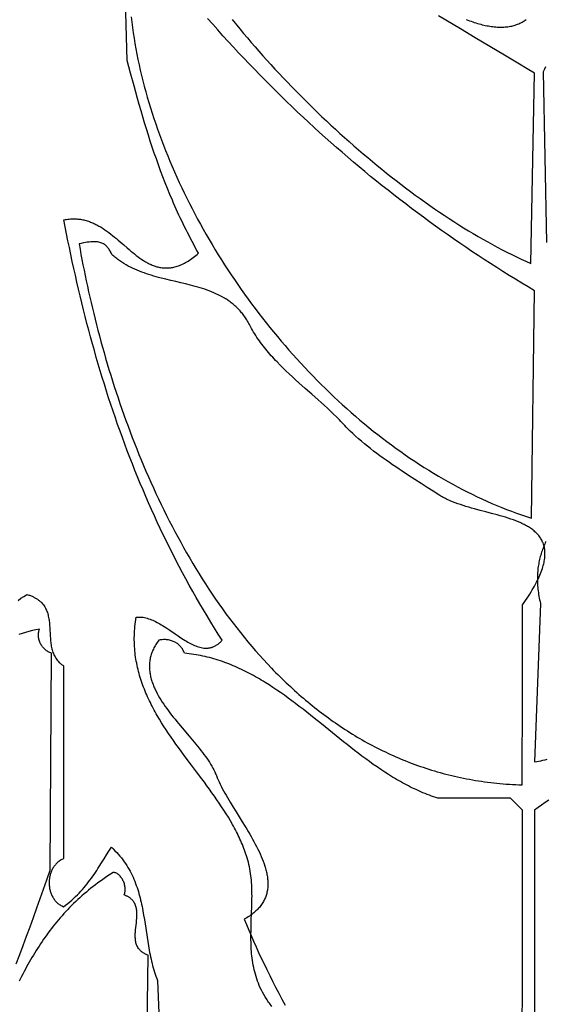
# Model space of a CAD drawing. Extents: x 0 to 600, y 0 to 588.
# Tile 24 of 55: x 249 to 292, y 239 to 321. Entities that reach past the tile are written whole.
import ezdxf

# ---------------------------------------------------------------- set-up
doc = ezdxf.new("R2010")
doc.units = 0

msp = doc.modelspace()

# ---------------------------------------------------------------- linework, layer by layer
for points in [[(269.728, 239.261), (269.539, 239.528), (269.474, 239.619), (269.411, 239.71), (269.35, 239.802), (269.29, 239.893), (269.233, 239.985), (269.177, 240.076), (269.069, 240.26), (268.969, 240.444), (268.875, 240.629), (268.786, 240.814), (268.704, 241), (268.628, 241.186), (268.557, 241.372), (268.491, 241.559), (268.431, 241.747), (268.375, 241.934), (268.325, 242.122), (268.279, 242.31), (268.237, 242.499), (268.2, 242.688), (268.166, 242.877), (268.137, 243.066), (268.111, 243.256), (268.088, 243.446), (268.069, 243.636), (268.053, 243.826), (268.04, 244.016), (268.029, 244.207), (268.022, 244.398), (268.016, 244.588), (268.012, 244.779), (268.011, 244.97), (268.011, 245.161), (268.016, 245.543), (268.025, 245.925), (268.038, 246.307), (268.067, 247.07), (268.081, 247.451), (268.091, 247.831), (268.097, 248.21), (268.098, 248.399), (268.097, 248.588), (268.094, 248.777), (268.089, 248.965), (268.082, 249.153), (268.073, 249.341), (268.061, 249.528), (268.046, 249.715), (268.028, 249.902), (268.007, 250.088), (267.983, 250.274), (267.955, 250.46), (267.923, 250.644), (267.887, 250.829), (267.847, 251.013), (267.803, 251.196), (267.754, 251.379), (267.701, 251.562), (267.651, 251.721), (267.598, 251.879), (267.544, 252.036), (267.487, 252.193), (267.428, 252.35), (267.367, 252.505), (267.304, 252.66), (267.239, 252.815), (267.171, 252.969), (267.102, 253.122), (267.031, 253.275), (266.959, 253.427), (266.884, 253.578), (266.808, 253.73), (266.73, 253.88), (266.65, 254.03), (266.569, 254.18), (266.486, 254.329), (266.316, 254.627), (266.14, 254.922), (265.959, 255.217), (265.773, 255.509), (265.582, 255.801), (265.388, 256.092), (265.189, 256.381), (264.987, 256.67), (264.782, 256.957), (264.575, 257.245), (264.365, 257.531), (264.153, 257.818), (263.939, 258.104), (263.509, 258.676), (263.078, 259.248), (262.647, 259.821), (262.433, 260.109), (262.22, 260.397), (262.01, 260.686), (261.801, 260.976), (261.595, 261.267), (261.392, 261.559), (261.192, 261.853), (260.996, 262.148), (260.804, 262.445), (260.616, 262.743), (260.433, 263.043), (260.256, 263.345), (260.169, 263.496), (260.083, 263.649), (259.999, 263.801), (259.917, 263.955), (259.836, 264.109), (259.757, 264.263), (259.679, 264.418), (259.603, 264.574), (259.529, 264.73), (259.457, 264.887), (259.386, 265.045), (259.318, 265.203), (259.251, 265.362), (259.187, 265.522), (259.124, 265.682), (259.063, 265.844), (259.005, 266.005), (258.949, 266.168), (258.895, 266.332), (258.843, 266.496), (258.794, 266.661), (258.746, 266.827), (258.702, 266.994), (258.659, 267.161), (258.62, 267.33), (258.583, 267.499), (258.548, 267.669), (258.516, 267.84), (258.487, 268.013), (258.46, 268.186), (258.436, 268.36), (258.415, 268.535), (258.397, 268.711), (258.382, 268.888), (258.37, 269.066), (258.361, 269.245), (258.355, 269.425), (258.352, 269.606), (258.352, 269.788), (258.355, 269.972), (258.362, 270.156), (258.372, 270.342), (258.385, 270.529), (258.401, 270.717), (258.422, 270.906), (258.445, 271.096), (258.472, 271.288), (258.503, 271.48), (258.559, 271.487), (258.616, 271.492), (258.673, 271.495), (258.73, 271.497), (258.787, 271.497), (258.844, 271.495), (258.901, 271.492), (258.959, 271.487), (259.073, 271.473), (259.188, 271.453), (259.304, 271.427), (259.419, 271.396), (259.535, 271.361), (259.651, 271.32), (259.767, 271.276), (259.883, 271.227), (260, 271.174), (260.116, 271.117), (260.233, 271.057), (260.349, 270.994), (260.466, 270.929), (260.583, 270.86), (260.699, 270.79), (260.816, 270.717), (261.049, 270.566), (261.282, 270.411), (261.747, 270.095), (261.978, 269.938), (262.208, 269.784), (262.437, 269.637), (262.551, 269.566), (262.665, 269.497), (262.778, 269.431), (262.891, 269.368), (263.004, 269.308), (263.116, 269.251), (263.228, 269.198), (263.339, 269.148), (263.45, 269.103), (263.56, 269.062), (263.67, 269.026), (263.779, 268.995), (263.887, 268.969), (263.996, 268.948), (264.103, 268.933), (264.156, 268.928), (264.21, 268.924), (264.263, 268.922), (264.316, 268.922), (264.369, 268.923), (264.422, 268.926), (264.474, 268.931), (264.526, 268.937), (264.579, 268.945), (264.63, 268.955), (264.682, 268.966), (264.734, 268.98), (264.785, 268.996), (264.837, 269.013), (264.888, 269.032), (264.938, 269.054), (264.989, 269.077), (265.04, 269.103), (265.09, 269.13), (265.14, 269.16), (265.19, 269.192), (265.239, 269.226), (265.289, 269.263), (265.338, 269.301), (265.387, 269.342), (265.436, 269.386), (265.484, 269.431), (265.533, 269.48), (265.581, 269.53), (265.629, 269.583), (265.309, 270.082), (264.993, 270.582), (264.682, 271.085), (264.375, 271.589), (264.072, 272.095), (263.773, 272.602), (263.478, 273.112), (263.188, 273.622), (262.901, 274.135), (262.619, 274.649), (262.34, 275.165), (262.066, 275.683), (261.795, 276.202), (261.529, 276.723), (261.266, 277.245), (261.007, 277.769), (260.752, 278.294), (260.501, 278.821), (260.253, 279.35), (260.01, 279.879), (259.77, 280.411), (259.533, 280.943), (259.301, 281.478), (259.072, 282.013), (258.846, 282.55), (258.624, 283.088), (258.406, 283.628), (258.191, 284.169), (257.979, 284.711), (257.771, 285.255), (257.567, 285.8), (257.365, 286.346), (257.168, 286.893), (256.973, 287.442), (256.782, 287.991), (256.594, 288.542), (256.409, 289.095), (256.227, 289.648), (256.049, 290.202), (255.873, 290.758), (255.701, 291.314), (255.532, 291.872), (255.366, 292.431), (255.202, 292.99), (255.042, 293.551), (254.885, 294.113), (254.731, 294.675), (254.579, 295.239), (254.431, 295.804), (254.285, 296.369), (254.142, 296.936), (254.002, 297.503), (253.865, 298.071), (253.73, 298.64), (253.598, 299.21), (253.469, 299.781), (253.342, 300.353), (253.218, 300.925), (253.096, 301.498), (252.977, 302.072), (252.86, 302.646), (252.746, 303.222), (252.634, 303.798), (252.525, 304.374), (252.636, 304.395), (252.746, 304.412), (252.854, 304.427), (252.962, 304.438), (253.068, 304.446), (253.174, 304.452), (253.278, 304.454), (253.381, 304.454), (253.483, 304.451), (253.584, 304.445), (253.685, 304.437), (253.784, 304.426), (253.882, 304.413), (253.979, 304.397), (254.076, 304.379), (254.171, 304.358), (254.266, 304.335), (254.36, 304.31), (254.453, 304.283), (254.545, 304.253), (254.636, 304.222), (254.727, 304.189), (254.817, 304.153), (254.906, 304.116), (254.994, 304.077), (255.081, 304.036), (255.168, 303.994), (255.255, 303.95), (255.34, 303.904), (255.425, 303.857), (255.51, 303.809), (255.593, 303.759), (255.759, 303.655), (255.923, 303.547), (256.084, 303.434), (256.244, 303.317), (256.402, 303.197), (256.558, 303.074), (256.713, 302.949), (256.867, 302.821), (257.02, 302.692), (257.171, 302.563), (257.472, 302.302), (257.771, 302.043), (257.92, 301.915), (258.069, 301.789), (258.218, 301.666), (258.367, 301.545), (258.517, 301.428), (258.667, 301.314), (258.818, 301.205), (258.969, 301.1), (259.122, 301.001), (259.275, 300.907), (259.352, 300.862), (259.43, 300.819), (259.508, 300.778), (259.586, 300.738), (259.665, 300.7), (259.744, 300.664), (259.823, 300.63), (259.903, 300.598), (259.984, 300.568), (260.065, 300.54), (260.146, 300.514), (260.228, 300.49), (260.31, 300.469), (260.393, 300.45), (260.477, 300.433), (260.561, 300.419), (260.646, 300.407), (260.731, 300.397), (260.817, 300.391), (260.904, 300.387), (260.992, 300.385), (261.08, 300.387), (261.168, 300.391), (261.258, 300.398), (261.348, 300.409), (261.439, 300.422), (261.531, 300.438), (261.624, 300.458), (261.718, 300.481), (261.812, 300.507), (261.907, 300.536), (262.003, 300.569), (262.101, 300.605), (262.199, 300.644), (262.297, 300.688), (262.397, 300.734), (262.498, 300.785), (262.6, 300.839), (262.703, 300.897), (262.807, 300.959), (262.912, 301.025), (263.018, 301.095), (263.125, 301.169), (263.233, 301.247), (263.343, 301.329), (263.453, 301.415), (263.565, 301.506), (263.678, 301.601), (263.54, 301.846), (263.404, 302.091), (263.271, 302.335), (263.139, 302.579), (263.01, 302.823), (262.882, 303.067), (262.757, 303.31), (262.634, 303.554), (262.513, 303.797), (262.393, 304.041), (262.276, 304.284), (262.16, 304.527), (262.046, 304.77), (261.934, 305.013), (261.824, 305.256), (261.715, 305.499), (261.608, 305.742), (261.503, 305.986), (261.297, 306.472), (261.097, 306.959), (260.902, 307.447), (260.713, 307.936), (260.53, 308.425), (260.351, 308.915), (260.176, 309.407), (260.006, 309.9), (259.84, 310.395), (259.677, 310.891), (259.518, 311.39), (259.361, 311.89), (259.208, 312.392), (259.056, 312.897), (258.907, 313.404), (258.76, 313.914), (258.614, 314.426), (258.47, 314.942), (258.326, 315.46), (258.04, 316.507), (257.755, 317.568), (257.5, 326.5)], [(258.097, 321.176), (258.148, 320.737), (258.204, 320.297), (258.266, 319.856), (258.333, 319.414), (258.406, 318.972), (258.484, 318.53), (258.567, 318.087), (258.656, 317.643), (258.75, 317.2), (258.85, 316.755), (258.955, 316.311), (259.064, 315.867), (259.179, 315.422), (259.299, 314.977), (259.424, 314.533), (259.555, 314.088), (259.69, 313.644), (259.83, 313.199), (259.974, 312.755), (260.124, 312.311), (260.279, 311.868), (260.438, 311.425), (260.602, 310.982), (260.77, 310.54), (260.943, 310.099), (261.121, 309.658), (261.303, 309.218), (261.49, 308.778), (261.681, 308.34), (261.877, 307.902), (262.077, 307.465), (262.281, 307.03), (262.49, 306.595), (262.702, 306.161), (262.919, 305.729), (263.14, 305.298), (263.365, 304.868), (263.595, 304.439), (263.828, 304.012), (264.065, 303.586), (264.306, 303.162), (264.551, 302.74), (264.8, 302.319), (265.052, 301.899), (265.309, 301.482), (265.569, 301.066), (265.833, 300.652), (266.1, 300.24), (266.371, 299.831), (266.645, 299.423), (266.923, 299.017), (267.205, 298.613), (267.49, 298.212), (267.778, 297.813), (268.069, 297.416), (268.364, 297.022), (268.662, 296.63), (268.963, 296.24), (269.268, 295.854), (269.575, 295.469), (269.886, 295.088), (270.199, 294.709), (270.516, 294.333), (270.835, 293.96), (271.158, 293.59), (271.483, 293.223), (271.811, 292.859), (272.142, 292.498), (272.475, 292.14), (272.811, 291.785), (273.15, 291.434), (273.491, 291.086), (273.835, 290.741), (274.182, 290.4), (274.531, 290.062), (274.882, 289.728), (275.236, 289.398), (275.592, 289.071), (275.95, 288.748), (276.31, 288.428), (276.673, 288.113), (277.038, 287.801), (277.405, 287.494), (277.774, 287.19), (278.145, 286.891), (278.518, 286.596), (278.893, 286.305), (279.27, 286.018), (279.649, 285.736), (280.03, 285.457), (280.412, 285.184), (280.796, 284.915), (281.182, 284.65), (281.57, 284.39), (281.959, 284.135), (282.349, 283.885), (282.741, 283.639), (283.135, 283.398), (283.53, 283.162), (283.926, 282.931), (284.324, 282.705), (284.723, 282.484), (285.123, 282.268), (285.525, 282.058), (285.927, 281.853), (286.331, 281.653), (286.736, 281.458), (287.142, 281.269), (287.549, 281.085), (287.957, 280.907), (288.366, 280.735), (288.775, 280.568), (289.186, 280.407), (289.597, 280.252), (290.009, 280.102), (290.421, 279.959), (290.835, 279.821), (291.249, 279.69), (291.5, 298.5), (290.973, 298.814), (290.448, 299.13), (289.924, 299.45), (289.403, 299.772), (288.883, 300.097), (288.365, 300.424), (287.85, 300.755), (287.336, 301.088), (286.823, 301.425), (286.313, 301.764), (285.805, 302.106), (285.298, 302.45), (284.794, 302.798), (284.291, 303.148), (283.79, 303.502), (283.291, 303.858), (282.794, 304.217), (282.299, 304.579), (281.805, 304.944), (281.314, 305.312), (280.824, 305.683), (280.336, 306.057), (279.85, 306.434), (279.366, 306.813), (278.884, 307.196), (278.403, 307.582), (277.925, 307.97), (277.448, 308.362), (276.973, 308.756), (276.5, 309.154), (276.029, 309.554), (275.559, 309.958), (275.092, 310.364), (274.626, 310.774), (274.162, 311.186), (273.7, 311.602), (273.24, 312.021), (272.782, 312.442), (272.325, 312.867), (271.87, 313.295), (271.417, 313.726), (270.966, 314.16), (270.517, 314.597), (270.07, 315.037), (269.624, 315.48), (269.18, 315.926), (268.738, 316.376), (268.298, 316.828), (267.86, 317.284), (267.423, 317.743), (266.988, 318.205), (266.555, 318.67), (266.124, 319.138), (265.695, 319.61), (265.267, 320.084), (264.841, 320.562), (264.417, 321.043)], [(266.456, 320.95), (267.1, 320.169), (267.407, 319.799), (267.719, 319.429), (268.034, 319.059), (268.353, 318.69), (268.675, 318.321), (269.001, 317.953), (269.331, 317.585), (269.664, 317.218), (270, 316.851), (270.34, 316.486), (270.682, 316.122), (271.028, 315.758), (271.377, 315.396), (271.728, 315.035), (272.083, 314.676), (272.44, 314.318), (272.799, 313.962), (273.162, 313.607), (273.526, 313.254), (273.894, 312.903), (274.263, 312.554), (274.635, 312.208), (275.009, 311.863), (275.385, 311.52), (275.763, 311.18), (276.142, 310.842), (276.524, 310.507), (276.908, 310.175), (277.293, 309.845), (277.679, 309.518), (278.067, 309.194), (278.457, 308.873), (278.848, 308.555), (279.24, 308.24), (279.633, 307.928), (280.028, 307.62), (280.423, 307.316), (280.819, 307.015), (281.217, 306.718), (281.615, 306.424), (282.013, 306.134), (282.412, 305.849), (282.812, 305.567), (283.212, 305.29), (283.613, 305.017), (284.013, 304.748), (284.414, 304.484), (284.815, 304.224), (285.216, 303.969), (285.617, 303.718), (286.018, 303.473), (286.419, 303.232), (286.819, 302.996), (287.219, 302.766), (287.618, 302.541), (288.017, 302.321), (288.415, 302.106), (288.813, 301.897), (289.209, 301.693), (289.605, 301.496), (290, 301.304), (290.394, 301.118), (290.786, 300.937), (291.178, 300.763), (291.5, 316.5), (290.878, 316.876), (290.257, 317.249), (289.022, 317.987), (286.571, 319.441), (285.355, 320.167), (284.749, 320.531), (284.145, 320.896), (283.542, 321.264)], [(285.829, 320.951), (285.966, 320.898), (286.103, 320.848), (286.239, 320.8), (286.374, 320.753), (286.508, 320.709), (286.641, 320.668), (286.773, 320.628), (286.904, 320.591), (287.035, 320.556), (287.164, 320.523), (287.292, 320.493), (287.42, 320.465), (287.546, 320.439), (287.671, 320.416), (287.795, 320.396), (287.917, 320.377), (288.039, 320.361), (288.159, 320.348), (288.279, 320.337), (288.397, 320.329), (288.513, 320.324), (288.629, 320.32), (288.743, 320.32), (288.856, 320.322), (288.967, 320.327), (289.077, 320.335), (289.186, 320.345), (289.293, 320.358), (289.399, 320.373), (289.503, 320.392), (289.606, 320.413), (289.707, 320.437), (289.807, 320.464), (289.905, 320.494), (290.002, 320.526), (290.097, 320.562), (290.19, 320.6), (290.282, 320.642), (290.372, 320.686), (290.46, 320.734), (290.547, 320.784), (290.632, 320.837), (290.715, 320.894), (290.796, 320.953)], [(292.413, 317.038), (292.314, 316.835), (292.218, 316.63), (292.5, 302.5)], [(292.437, 277.75), (292.387, 277.642), (292.337, 277.533), (292.29, 277.423), (292.244, 277.313), (292.2, 277.201), (292.158, 277.089), (292.117, 276.976), (292.079, 276.862), (292.042, 276.747), (292.007, 276.631), (291.974, 276.514), (291.943, 276.396), (291.914, 276.277), (291.887, 276.157), (291.862, 276.036), (291.839, 275.914), (291.819, 275.79), (291.8, 275.666), (291.783, 275.541), (291.769, 275.414), (291.757, 275.287), (291.747, 275.158), (291.739, 275.028), (291.734, 274.896), (291.731, 274.764), (291.731, 274.63), (291.732, 274.495), (291.737, 274.359), (291.743, 274.221), (291.752, 274.083), (291.764, 273.942), (291.778, 273.801), (291.795, 273.658), (291.815, 273.514), (291.837, 273.368), (291.861, 273.221), (291.889, 273.072), (291.919, 272.922), (291.952, 272.771), (291.987, 272.618), (291.5, 259.5), (291.675, 259.532), (291.849, 259.567), (292.022, 259.605), (292.194, 259.647), (292.365, 259.691), (292.535, 259.739)], [(248.721, 272.877), (248.966, 273.047), (249.213, 273.21), (249.336, 273.29), (249.46, 273.367), (249.608, 273.32), (249.679, 273.295), (249.748, 273.269), (249.815, 273.242), (249.88, 273.214), (249.943, 273.186), (250.004, 273.156), (250.064, 273.126), (250.121, 273.095), (250.177, 273.064), (250.231, 273.031), (250.283, 272.998), (250.334, 272.964), (250.383, 272.93), (250.43, 272.894), (250.476, 272.858), (250.52, 272.822), (250.562, 272.784), (250.603, 272.746), (250.681, 272.668), (250.752, 272.587), (250.819, 272.504), (250.88, 272.419), (250.936, 272.332), (250.987, 272.242), (251.034, 272.151), (251.076, 272.057), (251.114, 271.962), (251.149, 271.865), (251.179, 271.766), (251.207, 271.666), (251.231, 271.565), (251.253, 271.462), (251.272, 271.359), (251.288, 271.254), (251.302, 271.148), (251.315, 271.041), (251.325, 270.933), (251.334, 270.825), (251.349, 270.607), (251.361, 270.387), (251.372, 270.167), (251.384, 269.947), (251.398, 269.728), (251.407, 269.619), (251.417, 269.51), (251.429, 269.402), (251.443, 269.295), (251.459, 269.189), (251.477, 269.084), (251.498, 268.979), (251.521, 268.876), (251.548, 268.774), (251.578, 268.674), (251.611, 268.575), (251.648, 268.477), (251.69, 268.381), (251.735, 268.287), (251.785, 268.195), (251.84, 268.105), (251.9, 268.016), (251.964, 267.93), (252.035, 267.846), (252.111, 267.765), (252.151, 267.725), (252.193, 267.686), (252.236, 267.647), (252.281, 267.609), (252.327, 267.572), (252.375, 267.535), (252.425, 267.5), (252.476, 267.464), (252.5, 259.5), (252.5, 251.5), (252.425, 251.468), (252.353, 251.432), (252.283, 251.394), (252.216, 251.353), (252.151, 251.31), (252.088, 251.264), (252.028, 251.216), (251.97, 251.165), (251.915, 251.112), (251.862, 251.057), (251.812, 251.001), (251.763, 250.942), (251.718, 250.881), (251.674, 250.818), (251.633, 250.754), (251.594, 250.688), (251.558, 250.621), (251.524, 250.552), (251.493, 250.483), (251.463, 250.412), (251.437, 250.339), (251.412, 250.266), (251.39, 250.192), (251.37, 250.117), (251.353, 250.041), (251.338, 249.965), (251.325, 249.888), (251.315, 249.811), (251.307, 249.734), (251.301, 249.656), (251.298, 249.578), (251.297, 249.5), (251.298, 249.422), (251.302, 249.344), (251.308, 249.266), (251.316, 249.189), (251.327, 249.112), (251.34, 249.035), (251.355, 248.959), (251.372, 248.884), (251.392, 248.809), (251.414, 248.736), (251.439, 248.663), (251.466, 248.592), (251.495, 248.521), (251.526, 248.452), (251.56, 248.384), (251.596, 248.318), (251.634, 248.253), (251.675, 248.19), (251.718, 248.128), (251.763, 248.068), (251.81, 248.01), (251.86, 247.955), (251.912, 247.901), (251.966, 247.849), (252.022, 247.8), (252.081, 247.753), (252.142, 247.709), (252.205, 247.667), (252.271, 247.627), (252.339, 247.591), (252.409, 247.557), (252.481, 247.526), (252.662, 247.661), (252.838, 247.798), (253.008, 247.936), (253.172, 248.077), (253.331, 248.22), (253.485, 248.364), (253.634, 248.51), (253.779, 248.657), (253.919, 248.806), (254.055, 248.956), (254.187, 249.108), (254.315, 249.261), (254.44, 249.415), (254.562, 249.57), (254.68, 249.726), (254.796, 249.883), (254.909, 250.041), (255.02, 250.199), (255.129, 250.359), (255.235, 250.518), (255.34, 250.678), (255.444, 250.839), (255.648, 251.16), (255.848, 251.482), (256.047, 251.804), (256.247, 252.125), (256.449, 252.444), (256.602, 252.3), (256.749, 252.154), (256.891, 252.007), (257.026, 251.858), (257.156, 251.708), (257.28, 251.556), (257.398, 251.403), (257.512, 251.248), (257.62, 251.091), (257.723, 250.933), (257.822, 250.774), (257.916, 250.614), (258.005, 250.452), (258.09, 250.289), (258.171, 250.125), (258.248, 249.959), (258.321, 249.793), (258.39, 249.625), (258.456, 249.456), (258.519, 249.287), (258.578, 249.116), (258.634, 248.945), (258.687, 248.772), (258.737, 248.599), (258.785, 248.425), (258.831, 248.25), (258.874, 248.074), (258.915, 247.898), (258.953, 247.721), (258.991, 247.543), (259.026, 247.365), (259.06, 247.186), (259.124, 246.827), (259.183, 246.466), (259.24, 246.104), (259.295, 245.741), (259.405, 245.012), (259.462, 244.648), (259.523, 244.283), (259.588, 243.919), (259.623, 243.738), (259.659, 243.556), (259.697, 243.375), (259.737, 243.194), (259.779, 243.014), (259.824, 242.834), (259.87, 242.654), (259.919, 242.475), (259.971, 242.296), (260.026, 242.118), (260.084, 241.94), (260.144, 241.763), (260.209, 241.587), (260.276, 241.411), (260.5, 236)], [(248.566, 242.787), (248.86, 243.554), (249.15, 244.323), (249.437, 245.094), (249.722, 245.867), (250.004, 246.641), (250.285, 247.417), (250.563, 248.195), (250.84, 248.974), (251.115, 249.756), (251.389, 250.539), (251.5, 268.5), (251.426, 268.525), (251.354, 268.555), (251.283, 268.588), (251.215, 268.624), (251.149, 268.664), (251.085, 268.708), (251.024, 268.754), (250.965, 268.804), (250.908, 268.856), (250.854, 268.911), (250.803, 268.969), (250.754, 269.029), (250.708, 269.091), (250.666, 269.155), (250.626, 269.222), (250.589, 269.29), (250.556, 269.359), (250.526, 269.431), (250.499, 269.503), (250.476, 269.577), (250.456, 269.652), (250.44, 269.728), (250.428, 269.804), (250.419, 269.881), (250.415, 269.958), (250.414, 270.036), (250.418, 270.114), (250.425, 270.192), (250.437, 270.27), (250.454, 270.347), (250.475, 270.424), (250.5, 270.5), (250.5, 270.5), (250.204, 270.437), (249.913, 270.37), (249.627, 270.298), (249.345, 270.222), (249.067, 270.141), (248.794, 270.057)], [(290.478, 222.806), (290.5, 255.5), (289.5, 256.5), (283.5, 256.5), (283.32, 256.559), (283.14, 256.62), (282.962, 256.683), (282.785, 256.749), (282.608, 256.816), (282.433, 256.886), (282.258, 256.958), (282.085, 257.032), (281.912, 257.108), (281.74, 257.185), (281.569, 257.265), (281.399, 257.347), (281.229, 257.43), (281.061, 257.515), (280.893, 257.602), (280.725, 257.691), (280.559, 257.781), (280.393, 257.873), (280.228, 257.966), (280.064, 258.061), (279.9, 258.158), (279.737, 258.256), (279.575, 258.355), (279.413, 258.456), (279.091, 258.662), (278.771, 258.872), (278.454, 259.087), (278.138, 259.306), (277.824, 259.53), (277.512, 259.757), (277.202, 259.988), (276.892, 260.221), (276.584, 260.457), (276.277, 260.696), (275.971, 260.936), (275.666, 261.179), (275.058, 261.667), (274.451, 262.158), (273.844, 262.65), (273.237, 263.139), (272.932, 263.382), (272.627, 263.624), (272.322, 263.863), (272.015, 264.1), (271.708, 264.335), (271.399, 264.566), (271.089, 264.795), (270.778, 265.02), (270.465, 265.241), (270.15, 265.458), (269.833, 265.67), (269.514, 265.878), (269.194, 266.08), (269.032, 266.179), (268.87, 266.277), (268.708, 266.373), (268.545, 266.468), (268.381, 266.561), (268.217, 266.652), (268.052, 266.742), (267.886, 266.831), (267.719, 266.917), (267.552, 267.002), (267.384, 267.085), (267.215, 267.166), (267.046, 267.246), (266.875, 267.323), (266.704, 267.399), (266.532, 267.472), (266.359, 267.543), (266.186, 267.613), (266.011, 267.68), (265.835, 267.745), (265.659, 267.808), (265.482, 267.869), (265.303, 267.927), (265.124, 267.983), (264.943, 268.037), (264.762, 268.088), (264.58, 268.137), (264.396, 268.183), (264.212, 268.227), (264.026, 268.268), (263.839, 268.306), (263.652, 268.342), (263.463, 268.376), (263.272, 268.406), (263.081, 268.434), (262.889, 268.459), (262.695, 268.481), (262.5, 268.5), (262.5, 268.5), (262.472, 268.575), (262.441, 268.647), (262.407, 268.718), (262.37, 268.786), (262.33, 268.852), (262.288, 268.916), (262.243, 268.978), (262.195, 269.037), (262.144, 269.093), (262.091, 269.148), (262.035, 269.199), (261.977, 269.248), (261.917, 269.294), (261.854, 269.338), (261.789, 269.379), (261.721, 269.417), (261.652, 269.452), (261.58, 269.484), (261.506, 269.513), (261.431, 269.538), (261.353, 269.561), (261.274, 269.581), (261.192, 269.597), (261.109, 269.61), (261.024, 269.619), (260.938, 269.625), (260.85, 269.628), (260.76, 269.627), (260.669, 269.622), (260.577, 269.614), (260.483, 269.602), (260.388, 269.586), (260.319, 269.494), (260.253, 269.401), (260.191, 269.309), (260.133, 269.216), (260.077, 269.124), (260.025, 269.032), (259.976, 268.939), (259.931, 268.847), (259.888, 268.754), (259.849, 268.662), (259.813, 268.57), (259.779, 268.477), (259.749, 268.385), (259.722, 268.293), (259.698, 268.2), (259.676, 268.108), (259.657, 268.016), (259.641, 267.924), (259.628, 267.831), (259.617, 267.739), (259.61, 267.647), (259.604, 267.555), (259.602, 267.463), (259.601, 267.371), (259.604, 267.279), (259.608, 267.187), (259.615, 267.095), (259.625, 267.003), (259.637, 266.912), (259.651, 266.82), (259.667, 266.728), (259.685, 266.637), (259.706, 266.545), (259.729, 266.453), (259.753, 266.362), (259.78, 266.271), (259.809, 266.179), (259.839, 266.088), (259.872, 265.997), (259.906, 265.905), (259.942, 265.814), (259.98, 265.723), (260.02, 265.632), (260.061, 265.542), (260.148, 265.36), (260.242, 265.179), (260.341, 264.998), (260.446, 264.818), (260.556, 264.637), (260.671, 264.458), (260.79, 264.278), (260.914, 264.1), (261.041, 263.921), (261.172, 263.743), (261.306, 263.565), (261.442, 263.388), (261.581, 263.212), (261.722, 263.035), (261.865, 262.86), (262.01, 262.685), (262.301, 262.336), (262.887, 261.646), (263.175, 261.305), (263.457, 260.967), (263.594, 260.798), (263.729, 260.631), (263.861, 260.464), (263.99, 260.298), (264.115, 260.133), (264.236, 259.968), (264.352, 259.804), (264.464, 259.641), (264.571, 259.479), (264.673, 259.318), (264.768, 259.158), (264.858, 258.998), (264.942, 258.839), (265.018, 258.682), (265.054, 258.603), (265.088, 258.525), (265.12, 258.447), (265.15, 258.369), (265.217, 258.198), (265.29, 258.024), (265.37, 257.848), (265.455, 257.669), (265.545, 257.488), (265.64, 257.304), (265.74, 257.119), (265.844, 256.931), (265.952, 256.742), (266.063, 256.55), (266.177, 256.357), (266.295, 256.162), (266.536, 255.768), (266.785, 255.369), (267.291, 254.559), (267.543, 254.149), (267.668, 253.944), (267.791, 253.738), (267.912, 253.532), (268.031, 253.326), (268.148, 253.12), (268.262, 252.914), (268.372, 252.708), (268.479, 252.503), (268.582, 252.298), (268.681, 252.093), (268.775, 251.889), (268.864, 251.686), (268.948, 251.484), (269.026, 251.283), (269.098, 251.082), (269.163, 250.883), (269.193, 250.784), (269.222, 250.686), (269.248, 250.587), (269.273, 250.489), (269.296, 250.392), (269.317, 250.294), (269.336, 250.198), (269.354, 250.101), (269.369, 250.005), (269.382, 249.91), (269.392, 249.815), (269.401, 249.72), (269.407, 249.626), (269.412, 249.532), (269.413, 249.439), (269.413, 249.347), (269.41, 249.255), (269.404, 249.163), (269.397, 249.072), (269.386, 248.982), (269.373, 248.892), (269.357, 248.803), (269.339, 248.714), (269.318, 248.627), (269.294, 248.539), (269.268, 248.453), (269.238, 248.367), (269.206, 248.282), (269.171, 248.197), (269.132, 248.113), (269.091, 248.03), (269.047, 247.948), (268.999, 247.866), (268.949, 247.786), (268.895, 247.706), (268.838, 247.626), (268.777, 247.548), (268.714, 247.47), (268.647, 247.393), (268.576, 247.318), (268.502, 247.242), (268.425, 247.168), (268.344, 247.095), (268.259, 247.023), (268.171, 246.951), (268.079, 246.881), (267.983, 246.811), (267.883, 246.742), (267.78, 246.675), (267.673, 246.608), (267.562, 246.542), (267.447, 246.478), (267.633, 246.037), (267.825, 245.59), (268.022, 245.137), (268.226, 244.678), (268.434, 244.215), (268.649, 243.746), (268.869, 243.273), (269.095, 242.797), (269.326, 242.316), (269.563, 241.833), (269.805, 241.347), (270.053, 240.859), (270.307, 240.369), (270.566, 239.878), (270.831, 239.386)], [(292.674, 256.35), (292.379, 256.138), (292.083, 255.93), (291.784, 255.726), (291.483, 255.526), (291.5, 245.5), (291.5, 235.5)], [(259.295, 229.572), (259.5, 243.5), (259.388, 243.545), (259.334, 243.568), (259.283, 243.592), (259.234, 243.617), (259.186, 243.643), (259.14, 243.67), (259.096, 243.697), (259.054, 243.725), (259.013, 243.754), (258.974, 243.783), (258.937, 243.813), (258.901, 243.844), (258.867, 243.875), (258.835, 243.907), (258.804, 243.94), (258.774, 243.973), (258.746, 244.007), (258.694, 244.077), (258.648, 244.149), (258.607, 244.223), (258.571, 244.299), (258.539, 244.377), (258.512, 244.457), (258.49, 244.539), (258.471, 244.622), (258.456, 244.707), (258.445, 244.793), (258.437, 244.881), (258.431, 244.97), (258.429, 245.06), (258.429, 245.151), (258.431, 245.243), (258.435, 245.336), (258.441, 245.429), (258.458, 245.618), (258.478, 245.809), (258.5, 246), (258.522, 246.191), (258.542, 246.382), (258.559, 246.571), (258.565, 246.664), (258.569, 246.757), (258.571, 246.849), (258.571, 246.94), (258.569, 247.03), (258.563, 247.119), (258.555, 247.207), (258.544, 247.293), (258.529, 247.378), (258.51, 247.461), (258.488, 247.543), (258.461, 247.623), (258.429, 247.701), (258.393, 247.777), (258.352, 247.851), (258.306, 247.923), (258.254, 247.993), (258.226, 248.027), (258.196, 248.06), (258.165, 248.093), (258.133, 248.125), (258.099, 248.156), (258.063, 248.187), (258.026, 248.217), (257.987, 248.246), (257.946, 248.275), (257.904, 248.303), (257.86, 248.33), (257.814, 248.357), (257.766, 248.383), (257.717, 248.408), (257.666, 248.432), (257.612, 248.455), (257.5, 248.5), (257.5, 248.5), (257.516, 248.534), (257.53, 248.569), (257.554, 248.641), (257.572, 248.715), (257.586, 248.79), (257.594, 248.867), (257.597, 248.945), (257.596, 249.024), (257.59, 249.103), (257.58, 249.183), (257.566, 249.262), (257.548, 249.341), (257.527, 249.42), (257.501, 249.497), (257.473, 249.573), (257.441, 249.647), (257.406, 249.719), (257.369, 249.789), (257.328, 249.856), (257.286, 249.92), (257.241, 249.981), (257.194, 250.039), (257.145, 250.092), (257.095, 250.142), (257.043, 250.187), (256.99, 250.227), (256.935, 250.262), (256.88, 250.291), (256.824, 250.315), (256.796, 250.325), (256.767, 250.333), (256.739, 250.339), (256.71, 250.344), (256.682, 250.347), (256.653, 250.349), (256.624, 250.349), (256.596, 250.346), (256.378, 250.209), (256.164, 250.069), (255.953, 249.928), (255.745, 249.785), (255.541, 249.64), (255.34, 249.494), (255.142, 249.346), (254.947, 249.197), (254.755, 249.046), (254.566, 248.894), (254.381, 248.74), (254.198, 248.584), (254.018, 248.427), (253.841, 248.269), (253.667, 248.109), (253.496, 247.948), (253.327, 247.785), (253.162, 247.621), (252.998, 247.456), (252.838, 247.289), (252.68, 247.121), (252.524, 246.951), (252.371, 246.781), (252.221, 246.609), (252.073, 246.435), (251.927, 246.261), (251.783, 246.085), (251.642, 245.908), (251.503, 245.73), (251.366, 245.551), (251.231, 245.37), (251.099, 245.189), (250.968, 245.006), (250.839, 244.823), (250.713, 244.638), (250.588, 244.452), (250.465, 244.265), (250.344, 244.077), (250.224, 243.888), (250.107, 243.698), (249.991, 243.508), (249.876, 243.316), (249.764, 243.123), (249.652, 242.93), (249.543, 242.735), (249.434, 242.54), (249.328, 242.344), (249.222, 242.147), (249.118, 241.949), (249.015, 241.75), (248.813, 241.351)]]:
    msp.add_lwpolyline(points)
msp.add_lwpolyline([(256.5, 301.5), (256.426, 301.642), (256.35, 301.779), (256.311, 301.845), (256.272, 301.91), (256.23, 301.972), (256.187, 302.033), (256.141, 302.091), (256.094, 302.146), (256.043, 302.199), (255.989, 302.249), (255.932, 302.296), (255.872, 302.34), (255.807, 302.38), (255.738, 302.417), (255.664, 302.45), (255.585, 302.479), (255.501, 302.504), (255.412, 302.525), (255.316, 302.541), (255.214, 302.553), (255.106, 302.56), (254.99, 302.562), (254.868, 302.558), (254.738, 302.55), (254.6, 302.535), (254.454, 302.516), (254.299, 302.49), (254.136, 302.458), (253.964, 302.42), (253.782, 302.375), (253.858, 301.946), (253.936, 301.513), (254.017, 301.078), (254.102, 300.641), (254.189, 300.201), (254.278, 299.759), (254.371, 299.314), (254.467, 298.868), (254.565, 298.42), (254.667, 297.969), (254.771, 297.517), (254.878, 297.063), (254.989, 296.608), (255.102, 296.151), (255.218, 295.692), (255.337, 295.232), (255.459, 294.771), (255.584, 294.309), (255.713, 293.846), (255.844, 293.382), (255.978, 292.916), (256.115, 292.45), (256.255, 291.984), (256.399, 291.516), (256.545, 291.049), (256.695, 290.58), (256.848, 290.112), (257.004, 289.643), (257.162, 289.174), (257.325, 288.705), (257.49, 288.236), (257.658, 287.768), (257.83, 287.299), (258.005, 286.831), (258.183, 286.363), (258.364, 285.896), (258.549, 285.429), (258.736, 284.963), (258.928, 284.498), (259.122, 284.034), (259.319, 283.571), (259.52, 283.108), (259.724, 282.647), (259.932, 282.188), (260.143, 281.729), (260.357, 281.272), (260.575, 280.817), (260.796, 280.363), (261.02, 279.911), (261.248, 279.461), (261.479, 279.012), (261.713, 278.566), (261.951, 278.122), (262.193, 277.68), (262.437, 277.24), (262.686, 276.802), (262.938, 276.368), (263.193, 275.935), (263.452, 275.505), (263.714, 275.078), (263.98, 274.654), (264.249, 274.233), (264.522, 273.815), (264.799, 273.4), (265.079, 272.988), (265.362, 272.58), (265.65, 272.175), (265.941, 271.773), (266.235, 271.375), (266.533, 270.981), (266.835, 270.59), (267.141, 270.204), (267.45, 269.821), (267.763, 269.442), (268.079, 269.068), (268.399, 268.698), (268.723, 268.332), (269.051, 267.97), (269.383, 267.613), (269.718, 267.261), (269.887, 267.086), (270.057, 266.913), (270.228, 266.741), (270.4, 266.57), (270.572, 266.401), (270.746, 266.233), (270.921, 266.065), (271.097, 265.9), (271.273, 265.735), (271.451, 265.572), (271.629, 265.41), (271.809, 265.249), (271.989, 265.09), (272.171, 264.932), (272.353, 264.775), (272.537, 264.62), (272.721, 264.466), (272.906, 264.313), (273.093, 264.162), (273.28, 264.012), (273.468, 263.863), (273.657, 263.716), (273.847, 263.571), (274.039, 263.427), (274.231, 263.284), (274.424, 263.143), (274.618, 263.003), (274.813, 262.865), (275.009, 262.728), (275.206, 262.593), (275.404, 262.459), (275.603, 262.327), (275.803, 262.197), (276.004, 262.068), (276.206, 261.94), (276.409, 261.814), (276.613, 261.69), (276.818, 261.567), (277.024, 261.446), (277.231, 261.327), (277.439, 261.209), (277.648, 261.093), (277.858, 260.979), (278.069, 260.866), (278.281, 260.755), (278.495, 260.645), (278.709, 260.538), (278.924, 260.432), (279.14, 260.328), (279.357, 260.225), (279.575, 260.124), (279.794, 260.026), (280.014, 259.928), (280.236, 259.833), (280.458, 259.74), (280.681, 259.648), (280.905, 259.558), (281.131, 259.47), (281.357, 259.384), (281.585, 259.299), (281.813, 259.217), (282.042, 259.136), (282.273, 259.058), (282.505, 258.981), (282.737, 258.906), (282.971, 258.833), (283.205, 258.762), (283.441, 258.693), (283.678, 258.626), (283.916, 258.561), (284.155, 258.498), (284.395, 258.437), (284.635, 258.378), (284.878, 258.321), (285.121, 258.266), (285.365, 258.213), (285.61, 258.162), (285.856, 258.114), (286.104, 258.067), (286.352, 258.022), (286.601, 257.98), (286.852, 257.94), (287.103, 257.901), (287.356, 257.865), (287.61, 257.831), (287.865, 257.8), (288.121, 257.77), (288.378, 257.743), (288.636, 257.717), (288.895, 257.694), (289.155, 257.674), (289.416, 257.655), (289.678, 257.639), (289.942, 257.625), (290.206, 257.613), (290.472, 257.604), (290.5, 265.5), (290.5, 272.5), (290.632, 272.687), (290.759, 272.871), (290.88, 273.051), (290.996, 273.228), (291.107, 273.401), (291.213, 273.572), (291.313, 273.739), (291.409, 273.903), (291.5, 274.064), (291.585, 274.222), (291.666, 274.377), (291.742, 274.529), (291.814, 274.678), (291.881, 274.823), (291.943, 274.966), (292, 275.107), (292.054, 275.244), (292.102, 275.378), (292.147, 275.51), (292.187, 275.639), (292.222, 275.766), (292.254, 275.889), (292.281, 276.01), (292.305, 276.129), (292.324, 276.245), (292.339, 276.359), (292.351, 276.47), (292.358, 276.578), (292.362, 276.685), (292.362, 276.788), (292.358, 276.89), (292.351, 276.989), (292.34, 277.087), (292.325, 277.182), (292.308, 277.274), (292.286, 277.365), (292.262, 277.454), (292.234, 277.54), (292.203, 277.625), (292.169, 277.707), (292.131, 277.788), (292.091, 277.866), (292.048, 277.943), (292.001, 278.018), (291.952, 278.092), (291.9, 278.163), (291.845, 278.233), (291.788, 278.301), (291.728, 278.367), (291.665, 278.432), (291.6, 278.496), (291.532, 278.557), (291.462, 278.618), (291.39, 278.676), (291.315, 278.734), (291.238, 278.79), (291.159, 278.845), (291.078, 278.898), (290.994, 278.95), (290.909, 279.001), (290.822, 279.051), (290.733, 279.099), (290.642, 279.147), (290.549, 279.193), (290.454, 279.238), (290.358, 279.283), (290.161, 279.368), (289.958, 279.45), (289.75, 279.529), (289.536, 279.605), (289.318, 279.678), (289.096, 279.749), (288.871, 279.818), (288.642, 279.885), (288.41, 279.95), (287.941, 280.077), (287.466, 280.202), (286.99, 280.327), (286.516, 280.455), (286.281, 280.52), (286.048, 280.587), (285.818, 280.655), (285.59, 280.725), (285.365, 280.798), (285.145, 280.874), (284.928, 280.952), (284.716, 281.034), (284.51, 281.119), (284.409, 281.163), (284.309, 281.209), (284.211, 281.255), (284.114, 281.302), (284.019, 281.35), (283.926, 281.4), (283.834, 281.45), (283.745, 281.502), (283.657, 281.555), (283.571, 281.609), (283.098, 281.914), (282.608, 282.227), (282.104, 282.548), (281.59, 282.877), (281.067, 283.214), (280.539, 283.561), (280.273, 283.738), (280.008, 283.916), (279.742, 284.098), (279.477, 284.281), (279.212, 284.467), (278.949, 284.656), (278.687, 284.846), (278.427, 285.04), (278.169, 285.235), (277.913, 285.434), (277.66, 285.634), (277.41, 285.838), (277.164, 286.044), (276.921, 286.252), (276.683, 286.464), (276.449, 286.678), (276.22, 286.894), (275.997, 287.114), (275.887, 287.225), (275.779, 287.336), (275.672, 287.448), (275.566, 287.561), (275.451, 287.685), (275.334, 287.809), (275.095, 288.053), (274.851, 288.295), (274.603, 288.535), (274.351, 288.774), (274.095, 289.011), (273.836, 289.247), (273.574, 289.482), (273.045, 289.951), (272.512, 290.42), (271.979, 290.893), (271.714, 291.131), (271.45, 291.371), (271.189, 291.613), (270.931, 291.857), (270.675, 292.104), (270.424, 292.354), (270.176, 292.607), (270.054, 292.735), (269.934, 292.864), (269.814, 292.994), (269.697, 293.125), (269.58, 293.257), (269.465, 293.39), (269.352, 293.524), (269.24, 293.659), (269.13, 293.795), (269.022, 293.933), (268.915, 294.072), (268.811, 294.213), (268.709, 294.354), (268.608, 294.498), (268.51, 294.642), (268.414, 294.788), (268.32, 294.936), (268.228, 295.085), (268.139, 295.236), (268.052, 295.388), (267.968, 295.542), (267.886, 295.698), (267.834, 295.798), (267.78, 295.896), (267.725, 295.992), (267.669, 296.086), (267.611, 296.177), (267.552, 296.267), (267.492, 296.355), (267.43, 296.44), (267.368, 296.524), (267.304, 296.606), (267.239, 296.686), (267.173, 296.765), (267.106, 296.841), (267.038, 296.916), (266.968, 296.989), (266.898, 297.06), (266.826, 297.13), (266.754, 297.198), (266.68, 297.264), (266.606, 297.329), (266.53, 297.392), (266.454, 297.453), (266.376, 297.514), (266.298, 297.572), (266.218, 297.63), (266.138, 297.685), (266.057, 297.74), (265.975, 297.793), (265.893, 297.845), (265.809, 297.896), (265.639, 297.993), (265.467, 298.086), (265.291, 298.174), (265.113, 298.257), (264.932, 298.337), (264.748, 298.413), (264.562, 298.485), (264.374, 298.555), (264.184, 298.62), (263.992, 298.684), (263.798, 298.744), (263.602, 298.802), (263.405, 298.858), (263.206, 298.913), (263.007, 298.965), (262.604, 299.066), (262.198, 299.164), (261.79, 299.259), (261.382, 299.355), (260.973, 299.453), (260.566, 299.556), (260.363, 299.609), (260.161, 299.664), (259.96, 299.721), (259.76, 299.78), (259.561, 299.842), (259.363, 299.906), (259.167, 299.973), (258.973, 300.044), (258.78, 300.118), (258.589, 300.195), (258.401, 300.277), (258.214, 300.362), (258.03, 300.452), (257.848, 300.547), (257.669, 300.646), (257.493, 300.751), (257.405, 300.805), (257.319, 300.861), (257.233, 300.918), (257.149, 300.977), (257.065, 301.037), (256.981, 301.098), (256.899, 301.161), (256.817, 301.226), (256.737, 301.292), (256.657, 301.36), (256.578, 301.429), (256.5, 301.5)], close=True)

doc.saveas('drawing.dxf')
